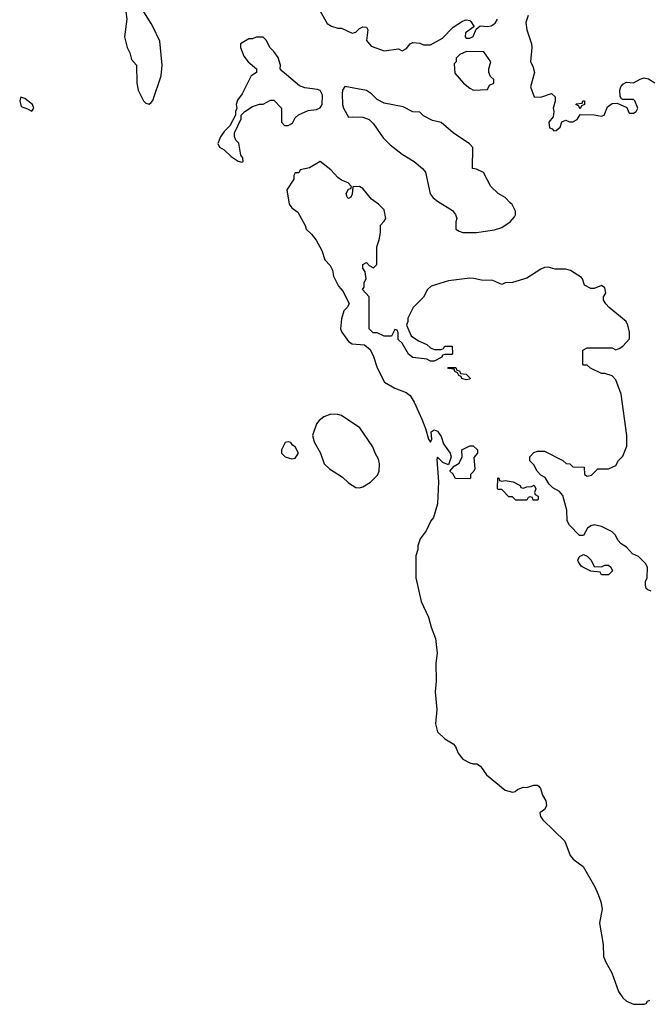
# Model space of a CAD drawing. Header units: inches. Extents: x 2347120 to 2490770, y 707513 to 877705.
# Tile 114 of 132: x 2419262 to 2422799, y 808614 to 814146. Entities that reach past the tile are written whole.
import ezdxf

# ---------------------------------------------------------------- set-up
doc = ezdxf.new("R2010")
doc.units = ezdxf.units.IN
doc.header["$MEASUREMENT"] = 0
for name, color, linetype in [('C4811', 7, 'Continuous'), ('C4820', 7, 'Continuous'), ('C4821', 7, 'Continuous')]:
    doc.layers.add(name, color=color, linetype=linetype)

msp = doc.modelspace()

# ---------------------------------------------------------------- linework, layer by layer
at = {"layer": 'C4811', "color": 5, "elevation": 60}
msp.add_lwpolyline([(2420000, 814124.1), (2419959, 814190), (2419953.2, 814210), (2419930, 814248.7), (2419910, 814262.7), (2419890, 814266), (2419870, 814257.2), (2419860.5, 814230), (2419858.8, 814190), (2419864, 814150), (2419850.8, 814050), (2419864.9, 813990), (2419879.8, 813959.8), (2419890, 813922), (2419918, 813890), (2419919.1, 813790), (2419927.3, 813750), (2419958, 813690), (2419970, 813678), (2419990, 813671.3), (2420000, 813681.7)], dxfattribs=at)
msp.add_lwpolyline([(2419268.1, 813711.9), (2419262, 813690), (2419270, 813658), (2419306.4, 813646.4), (2419330, 813632), (2419342, 813650), (2419334, 813670), (2419290, 813704)], close=True, dxfattribs=at)
at = {"layer": 'C4820', "color": 5, "elevation": 60}
msp.add_lwpolyline([(2421743.7, 810000), (2421750.6, 809990.6), (2421790, 809971), (2421810, 809964.7), (2421830, 809964.7), (2421850, 809951.3), (2421883.5, 809903.5), (2421990, 809818), (2422030, 809806.8), (2422046, 809810), (2422059, 809821), (2422090, 809834), (2422111.6, 809831.6), (2422150, 809846), (2422170, 809844.7), (2422178.8, 809838.8), (2422186.8, 809826.8), (2422198, 809790), (2422216.8, 809756.8), (2422221, 809730), (2422210, 809708.7), (2422184.7, 809690), (2422186.8, 809670), (2422201, 809650), (2422323.8, 809530), (2422354, 809450), (2422370.8, 809430), (2422427.5, 809387.5), (2422493.3, 809273.3), (2422511.9, 809231.9), (2422526.8, 809190), (2422534.8, 809150), (2422518.8, 809070), (2422538.8, 808950), (2422542.5, 808882.5), (2422554, 808850), (2422587.7, 808790), (2422626.6, 808686.6), (2422650, 808651.3), (2422670, 808632), (2422710, 808614), (2422770, 808614), (2422782, 808618), (2422788, 808632), (2422802, 808638)], dxfattribs=at)
at = {"layer": 'C4821', "color": 5, "elevation": 60}
for points in [[(2420950, 814194), (2420990, 814124.7), (2421014, 814110), (2421050, 814098), (2421070, 814098), (2421130, 814071), (2421150, 814076), (2421170, 814096), (2421190, 814106), (2421210, 814104.7), (2421217.3, 814090), (2421211, 814030), (2421236.9, 813996.9), (2421310, 813971), (2421390, 813982), (2421410, 813972), (2421434.6, 813985.4), (2421455.3, 814010), (2421470, 814018.8), (2421510, 814014), (2421530, 814004.7), (2421570, 814004.7), (2421638, 814042), (2421696.5, 814103.5), (2421750, 814138), (2421770, 814144.7), (2421790, 814142), (2421796.9, 814136.9), (2421814, 814110), (2421814, 814106), (2421767.3, 814072.7), (2421764.7, 814050), (2421770, 814042), (2421790, 814042), (2421810, 814052), (2421826, 814094), (2421848, 814112), (2421890, 814107.3), (2421910, 814112.7), (2421932.7, 814127.3), (2421945.6, 814150)], [(2422118.8, 814170), (2422106, 814130), (2422110.8, 814090), (2422137.3, 814010), (2422139.1, 813990), (2422131, 813910), (2422145.5, 813885.5), (2422154.8, 813850), (2422131.3, 813770), (2422152.7, 813712.7), (2422190, 813711.3), (2422250, 813731), (2422270, 813712), (2422270.9, 813689.1), (2422258, 813650), (2422262, 813630), (2422259.6, 813600.4), (2422234, 813570), (2422238, 813538), (2422252.7, 813532.7), (2422262, 813522), (2422276.4, 813523.6), (2422298, 813542), (2422307.3, 813572.7), (2422330, 813582), (2422350, 813572), (2422370, 813572), (2422394.6, 813585.4), (2422410, 813614), (2422490, 813611.3), (2422530, 813604.7), (2422546, 813610), (2422564, 813656), (2422590, 813676), (2422618, 813678), (2422672.7, 813652.7), (2422684.7, 813624.7), (2422690, 813622), (2422710, 813622), (2422726, 813630), (2422735.3, 813650), (2422718, 813690), (2422710, 813698), (2422650, 813698), (2422642, 813702), (2422634.6, 813714.6), (2422633.2, 813750), (2422639, 813770), (2422650, 813784.7), (2422670, 813794.8), (2422710, 813791), (2422747, 813813), (2422770, 813818.8), (2422794.4, 813814.4), (2422830, 813791.3)], [(2420000, 813681.7), (2420010, 813692), (2420056, 813830), (2420062.7, 813890), (2420050, 814026), (2420010, 814108), (2420000, 814124.1)], [(2422810, 810935.3), (2422790, 810942), (2422782, 810950), (2422778, 810970), (2422778, 810990), (2422786, 811010), (2422788, 811070), (2422778, 811090), (2422738, 811130), (2422704.7, 811144.7), (2422670, 811182), (2422641.2, 811201.2), (2422622, 811222), (2422608.7, 811250), (2422590, 811268.7), (2422530, 811299), (2422490, 811308.7), (2422470, 811302), (2422452, 811290), (2422430, 811248), (2422407.3, 811247.3), (2422350, 811306), (2422338, 811330), (2422335.3, 811390), (2422313.6, 811473.6), (2422294.6, 811494.6), (2422256.4, 811516.4), (2422236.4, 811536.4), (2422214.6, 811574.6), (2422190, 811588), (2422168.9, 811608.9), (2422150, 811646), (2422128.4, 811668.4), (2422128, 811690), (2422150, 811714), (2422170, 811722), (2422210, 811722), (2422314, 811670), (2422332.7, 811652.7), (2422351.6, 811651.6), (2422370, 811634), (2422432.7, 811632.7), (2422434, 811590), (2422450, 811582), (2422473.6, 811586.4), (2422510, 811622), (2422570, 811622), (2422610, 811642), (2422626, 811670), (2422650, 811694), (2422673.2, 811750), (2422673.2, 811810), (2422641.5, 812041.5), (2422610, 812122), (2422590, 812145.2), (2422550, 812158), (2422530, 812158), (2422468.4, 812188.4), (2422450, 812206), (2422430, 812206), (2422426, 812210), (2422426, 812290), (2422450, 812302), (2422590, 812302), (2422610, 812292), (2422630, 812298), (2422650, 812311.3), (2422687.3, 812352.7), (2422688, 812390), (2422679, 812430), (2422668.7, 812450), (2422574, 812530), (2422554, 812550), (2422542, 812570), (2422542, 812590), (2422555.1, 812610), (2422550, 812639), (2422530, 812652), (2422490, 812635.3), (2422470, 812635.3), (2422435.3, 812655.3), (2422424, 812690), (2422417.5, 812697.5), (2422356.2, 812736.2), (2422330, 812744.2), (2422270, 812745.2), (2422230, 812755.3), (2422210, 812754), (2422190, 812745.2), (2422110, 812694), (2422031, 812669), (2421990, 812668.7), (2421970, 812658), (2421920.4, 812680.4), (2421856.9, 812683.1), (2421812.9, 812692.9), (2421790, 812693.2), (2421670, 812679), (2421574, 812650), (2421552, 812630), (2421530, 812588), (2421472, 812530), (2421442, 812470), (2421442, 812450), (2421434, 812430), (2421462, 812370), (2421502, 812342), (2421550, 812322), (2421570, 812302), (2421590, 812294), (2421630, 812294), (2421642, 812298), (2421650, 812312), (2421691.6, 812311.6), (2421694, 812270), (2421690, 812266), (2421650, 812266), (2421638, 812262), (2421634, 812250), (2421590, 812228), (2421570, 812228), (2421550, 812238), (2421470, 812248.7), (2421446.3, 812266.3), (2421410, 812328), (2421388.7, 812348.7), (2421387.3, 812387.3), (2421382, 812402), (2421370, 812406), (2421350, 812368), (2421310, 812368), (2421270, 812386), (2421247.3, 812387.3), (2421226, 812410), (2421226, 812590), (2421188, 812630), (2421196.4, 812643.6), (2421198, 812670), (2421208, 812690), (2421202, 812730), (2421188.7, 812750), (2421188.7, 812770), (2421210, 812782), (2421225.4, 812765.4), (2421250, 812752), (2421268, 812770), (2421268, 812870), (2421282, 812910), (2421288.7, 812950), (2421288.9, 812991.1), (2421310, 813014), (2421318, 813030), (2421310, 813078), (2421278, 813110), (2421238, 813138), (2421190, 813198), (2421170, 813208.7), (2421132.7, 813207.3), (2421130, 813166), (2421122, 813150), (2421110, 813142), (2421102, 813150), (2421095.3, 813170), (2421110, 813194), (2421122, 813198), (2421126, 813210), (2421108, 813230), (2421070, 813245.2), (2421050, 813259), (2421010, 813302), (2420950, 813348.7), (2420890, 813314), (2420838, 813302), (2420830, 813286), (2420810, 813286), (2420802, 813270), (2420802, 813250), (2420762, 813190), (2420776, 813110), (2420791.3, 813090), (2420824.4, 813064.4), (2420864.9, 812990), (2420871, 812970), (2420902, 812942), (2420928.2, 812908.2), (2420958.8, 812850), (2420976.9, 812796.9), (2421005.4, 812765.4), (2421019.6, 812739.6), (2421025.4, 812705.4), (2421052, 812650), (2421079.8, 812619.8), (2421112, 812550), (2421102, 812530), (2421082, 812510), (2421070, 812466), (2421064.7, 812410), (2421071.3, 812390), (2421110, 812338), (2421130, 812324.7), (2421199.6, 812319.6), (2421230, 812294), (2421250, 812254), (2421270.9, 812190.9), (2421311.3, 812110), (2421370, 812076.3), (2421432.4, 812052.4), (2421455.6, 812035.6), (2421478, 811998), (2421521.3, 811901.3), (2421542, 811850), (2421558, 811790), (2421570, 811772), (2421577.2, 811790), (2421574, 811830), (2421590, 811842.8), (2421610, 811834), (2421630, 811804.7), (2421643.4, 811763.4), (2421681, 811710), (2421686, 811690), (2421670, 811646), (2421639, 811659), (2421610, 811688), (2421604.9, 811675.1), (2421615.5, 811550), (2421610, 811426), (2421586, 811350), (2421571.3, 811330), (2421546, 811274), (2421511.3, 811230), (2421498, 811190), (2421498, 811170), (2421486.8, 811133.2), (2421488.2, 811010), (2421516.5, 810876.5), (2421558.7, 810790), (2421573.3, 810733.3), (2421598, 810670), (2421606.7, 810586.7), (2421600.3, 810530), (2421602.4, 810430), (2421596.4, 810370), (2421606, 810270), (2421597.3, 810190), (2421610, 810144.7), (2421650, 810106), (2421698, 810078), (2421710, 810062), (2421725.2, 810025.2), (2421743.7, 810000)]]:
    msp.add_lwpolyline(points, dxfattribs=at)
for points in [[(2420630, 814048), (2420590, 814048), (2420570, 814038), (2420550, 814038), (2420502, 814010), (2420502, 813990), (2420522, 813942), (2420544.7, 813910), (2420592, 813870), (2420592, 813850), (2420562, 813830), (2420512, 813730), (2420486.4, 813693.6), (2420478, 813670), (2420482, 813650), (2420474, 813630), (2420474, 813610), (2420442, 813550), (2420410, 813518), (2420390, 813488), (2420376, 813450), (2420384.7, 813430), (2420410, 813414.8), (2420450, 813378), (2420490, 813351.3), (2420510, 813346), (2420518, 813350), (2420515.3, 813370), (2420505.2, 813385.2), (2420492.1, 813452.1), (2420475.3, 813470), (2420468, 813490), (2420468, 813510), (2420506, 813590), (2420506, 813610), (2420526, 813630), (2420570, 813658), (2420608.9, 813671.1), (2420630, 813672), (2420670, 813694), (2420690, 813694), (2420732, 813650), (2420732, 813570), (2420750, 813552), (2420770, 813552), (2420794.6, 813565.4), (2420810, 813594), (2420828.4, 813611.6), (2420883.1, 813636.9), (2420930, 813642), (2420950, 813652), (2420962, 813670), (2420963.1, 813723.1), (2420950, 813748), (2420934.6, 813754.6), (2420863.1, 813763.1), (2420834.6, 813774.6), (2420736.4, 813856.4), (2420726, 813870), (2420728, 813890), (2420713.6, 813933.6), (2420690, 813968), (2420668, 813990), (2420648, 814030)], [(2421772.7, 813967.3), (2421734, 813950), (2421714, 813930), (2421714, 813910), (2421702, 813898), (2421706.4, 813846.4), (2421756, 813790), (2421790, 813761), (2421811.1, 813751.1), (2421890, 813754), (2421902, 813778), (2421926, 813790), (2421926, 813810), (2421907.3, 813827.3), (2421898, 813850), (2421898, 813870), (2421908, 813910), (2421870, 813966)], [(2421088.1, 813771.9), (2421076.3, 813750), (2421073.4, 813730), (2421076.3, 813670), (2421080.7, 813650), (2421110, 813598), (2421130, 813601), (2421190, 813598), (2421225.4, 813585.4), (2421250, 813562), (2421303.4, 813483.4), (2421342.5, 813442.5), (2421410, 813391), (2421478, 813350), (2421524.7, 813310), (2421542, 813290), (2421567.5, 813167.5), (2421585.2, 813145.2), (2421610, 813126), (2421693.7, 813073.7), (2421710.9, 813050.9), (2421718, 813030), (2421711.3, 813010), (2421712, 812970), (2421730, 812958), (2421751.1, 812951.1), (2421828.9, 812951.1), (2421930, 812966), (2421970, 812978), (2422018, 813010), (2422042, 813038), (2422048, 813050), (2422048, 813070), (2422028.4, 813108.4), (2422016.4, 813116.4), (2421990, 813148), (2421949.1, 813169.1), (2421908, 813210), (2421868.4, 813288.4), (2421827.3, 813307.3), (2421806, 813310), (2421808.4, 813428.4), (2421789.1, 813449.1), (2421698, 813510), (2421630, 813568), (2421580.4, 813580.4), (2421530, 813606), (2421510, 813626), (2421470, 813628), (2421416.4, 813656.4), (2421310, 813678), (2421270, 813698), (2421238, 813730), (2421210, 813748.7)], [(2422410, 813646), (2422402, 813662), (2422386, 813670), (2422390, 813674), (2422422, 813678), (2422426, 813690), (2422434, 813690), (2422434, 813670), (2422418, 813662)], [(2421770, 812122), (2421746, 812130), (2421742, 812142), (2421728, 812148), (2421722, 812162), (2421706, 812170), (2421702, 812182), (2421670, 812186), (2421667.3, 812192.7), (2421712.7, 812192.7), (2421718, 812178), (2421732.7, 812172.7), (2421738, 812158), (2421770, 812154), (2421792.7, 812132.7), (2421790, 812126)], [(2421010, 811929), (2420970, 811914), (2420945.2, 811894.8), (2420930, 811875.3), (2420906, 811810), (2420915.3, 811775.3), (2420951.3, 811710), (2420972, 811650), (2421002, 811622), (2421075.3, 811575.3), (2421110, 811544.7), (2421150, 811518), (2421170, 811516), (2421190, 811521), (2421232.1, 811547.9), (2421272, 811588), (2421281.2, 811610), (2421282.7, 811650), (2421277.5, 811677.5), (2421259, 811710), (2421246.3, 811746.3), (2421172.9, 811852.9), (2421070, 811922), (2421048.9, 811928.9)], [(2420770, 811775.3), (2420754, 811770), (2420732, 811730), (2420732, 811710), (2420754, 811690), (2420790, 811678), (2420810, 811682), (2420828, 811710), (2420810, 811746), (2420795.3, 811755.3), (2420786, 811770)], [(2421790, 811566), (2421710, 811568), (2421695.3, 811595.3), (2421678, 811610), (2421703.1, 811636.9), (2421730, 811654), (2421748, 811690), (2421746, 811730), (2421790, 811752), (2421810, 811752), (2421834, 811730), (2421834, 811710), (2421812.7, 811687.3), (2421818, 811622), (2421814, 811610), (2421794, 811590), (2421794, 811570)], [(2421970, 811554), (2421990, 811558), (2422034, 811550), (2422074, 811530), (2422078, 811518), (2422090, 811514), (2422110, 811522), (2422136.4, 811523.6), (2422151.6, 811531.6), (2422162, 811510), (2422154, 811490), (2422158, 811478), (2422174, 811470), (2422174, 811450), (2422170, 811446), (2422147.3, 811447.3), (2422142, 811462), (2422130, 811466), (2422118, 811462), (2422110, 811446), (2422050, 811446), (2422030, 811466), (2422010, 811466), (2421970, 811506), (2421950, 811506), (2421946, 811510), (2421947.3, 811572.7), (2421954, 811570), (2421958, 811558)], [(2422530, 811072), (2422550, 811082), (2422570, 811082), (2422582, 811070), (2422592, 811050), (2422570, 811028), (2422530, 811028), (2422522, 811042), (2422470, 811048), (2422426, 811070), (2422416.4, 811076.4), (2422400.4, 811100.4), (2422398, 811110), (2422406, 811130), (2422430, 811142), (2422450, 811132), (2422472, 811110), (2422490, 811074)]]:
    msp.add_lwpolyline(points, close=True, dxfattribs=at)

doc.saveas('drawing.dxf')
